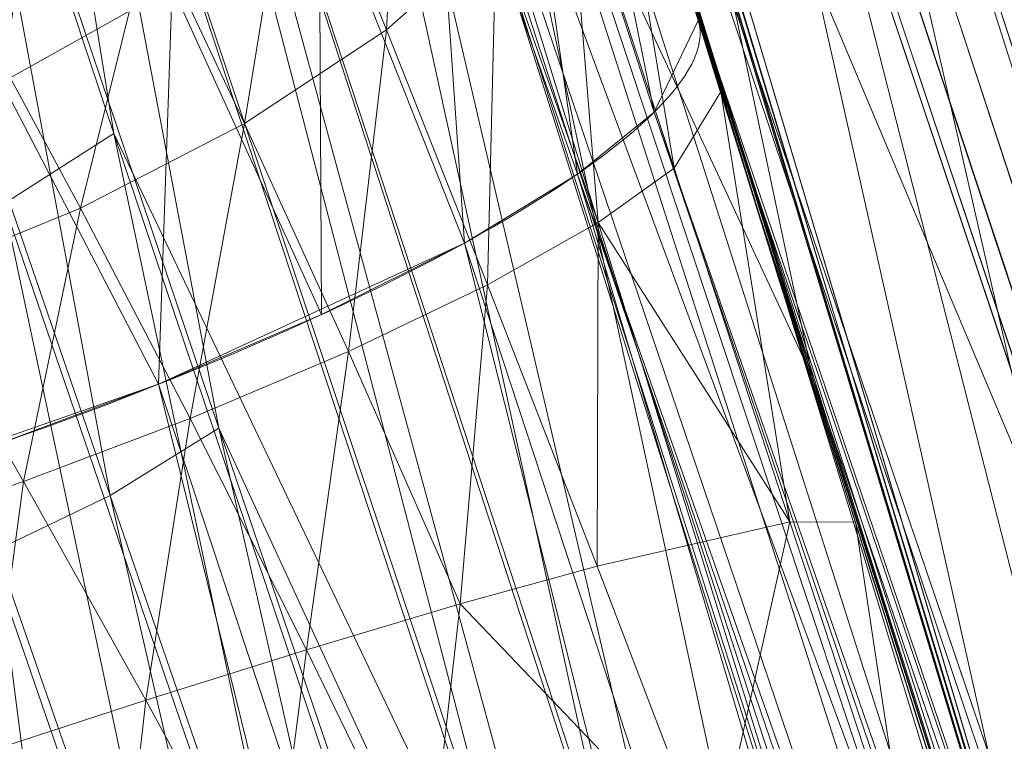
# Model space of a CAD drawing. Header units: millimetres. Extents: x -72 to 72, y -145 to 145.
# Tile 111 of 256: x -54.162 to -53.853, y -17.013 to -16.786. Entities that reach past the tile are written whole.
import ezdxf

# ---------------------------------------------------------------- set-up
doc = ezdxf.new("R2010")
doc.units = ezdxf.units.MM
doc.layers.add('1', color=7, linetype='CONTINUOUS')

msp = doc.modelspace()

# ---------------------------------------------------------------- linework, layer by layer
at = {"layer": '1', "color": 163, "linetype": 'Continuous', "lineweight": 13, "extrusion": (0, 0, -1)}
for centre, radius in [((0, 2.781752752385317e-14, 144.004626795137), 61.0180546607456), ((-5.6843418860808e-14, -1.73472347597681e-14, 147), 60.9142135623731), ((3.46944695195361e-15, 0, 145), 60), ((-5.6843418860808e-14, -1.73472347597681e-14, 146), 59.50000000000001), ((0, -8.448341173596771e-14, 124.369789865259), 56.3952855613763)]:
    msp.add_circle(centre, radius, dxfattribs=at)
at = {"layer": '1', "color": 163, "linetype": 'Continuous', "lineweight": 13}
for centre, radius in [((0, -2.03130073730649e-13, -145), 60.4433756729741), ((5.6843418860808e-14, -1.73472347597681e-14, -146.707106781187), 60.20710678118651), ((-3.46944695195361e-15, 0, -146), 60)]:
    msp.add_circle(centre, radius, dxfattribs=at)
msp.add_arc((0, 1.973953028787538e-14, -142.505083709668), 63.56377365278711, 189.6208549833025, 222.2786899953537, dxfattribs=at)
at = {"layer": '1', "color": 163, "linetype": 'Continuous', "lineweight": 13, "extrusion": (-0.2905388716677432, 0.9337429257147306, 0.2090725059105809)}
msp.add_arc((56.79999999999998, -31.64124660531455, -6.764816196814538), 0.3, 88.36814995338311, 180, dxfattribs=at)
at = {"layer": '1', "color": 163, "linetype": 'Continuous', "lineweight": 13}
for points, knots in [([(-56.0092195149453, 7.430836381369, -40.1881047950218), (-56.38767568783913, 4.578259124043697, -40.18600039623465), (-56.64075283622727, 0.1337488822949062, -40.18517426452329), (-56.24041456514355, -6.020940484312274, -40.18873368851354), (-55.54351012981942, -10.71621283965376, -40.19373372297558), (-54.41900416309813, -15.45484477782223, -40.20106422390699), (-52.84662861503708, -20.19210887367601, -40.21072519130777), (-50.80930273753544, -24.8840909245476, -40.2227166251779), (-48.29613211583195, -29.47758556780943, -40.23703852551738), (-45.29549098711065, -33.91822466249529, -40.25369089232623), (-41.8019172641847, -38.14185204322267, -40.27267372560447), (-37.82569878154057, -42.09225020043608, -40.29398702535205), (-33.38333123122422, -45.70420284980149, -40.31763079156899), (-28.49088723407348, -48.91009564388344, -40.34360502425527), (-21.41016006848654, -52.54962415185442, -40.38134462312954), (-15.5376816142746, -54.48108172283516, -40.41314502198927), (-11.445770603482, -55.3284003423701, -40.43589893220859)], [0, 0, 0, 0, 0.125, 0.1875, 0.25, 0.3125, 0.375, 0.4375, 0.5, 0.5625, 0.625, 0.6875, 0.75, 0.8125, 0.875, 1, 1, 1, 1]), ([(-55.79206164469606, 7.398561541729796, -43.18008904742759), (-56.02458079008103, 5.645469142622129, -43.17850631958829), (-56.32216527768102, 2.145282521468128, -43.17631762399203), (-56.2774919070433, -3.083071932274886, -43.17589833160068), (-55.74469622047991, -8.317168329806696, -43.17832533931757), (-54.72088675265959, -13.50770784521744, -43.18361554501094), (-53.47375240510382, -17.70598476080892, -43.19032117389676), (-52.24993602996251, -20.97159237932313, -43.1970039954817), (-51.21943771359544, -23.37545791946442, -43.20267281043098), (-50.07211843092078, -25.74001208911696, -43.20902270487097), (-48.38893654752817, -28.83185243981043, -43.21838366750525), (-46.01474015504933, -32.54916112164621, -43.23166013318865), (-42.79579392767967, -36.67874397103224, -43.24974804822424), (-39.80590965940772, -39.8550863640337, -43.26661311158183), (-37.22554922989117, -42.23774127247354, -43.28120343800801), (-35.20249638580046, -43.93723232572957, -43.29265772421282), (-33.10278230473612, -45.54055131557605, -43.30455868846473), (-30.93842460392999, -47.03880768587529, -43.31683624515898), (-28.72004833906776, -48.42495516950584, -43.32942842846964), (-25.67962645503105, -50.13475593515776, -43.34669906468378), (-22.51737436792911, -51.63244938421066, -43.36467929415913), (-19.23182754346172, -52.91446779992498, -43.3833775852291), (-15.89144214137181, -54.03891938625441, -43.40239509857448), (-13.34178061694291, -54.70350458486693, -43.41691632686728), (-11.6398303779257, -55.06359028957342, -43.42660953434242)], [0, 0, 0, 0, 0.0625, 0.125, 0.1875, 0.25, 0.3125, 0.34375, 0.375, 0.40625, 0.4375, 0.5, 0.5625, 0.625, 0.65625, 0.6875, 0.71875, 0.75, 0.78125, 0.8125, 0.875, 0.90625, 0.9375, 1, 1, 1, 1]), ([(-56.50000000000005, -4.895578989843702e-16, -15.81462433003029), (-56.49999999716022, -0.967056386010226, -15.8120534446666), (-56.45043392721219, -2.918040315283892, -15.80691167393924), (-56.14086936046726, -6.892608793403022, -15.79662813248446), (-55.33779639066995, -11.96000647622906, -15.78377370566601), (-53.65336816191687, -18.09517495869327, -15.76834839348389), (-51.21658996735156, -24.15893938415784, -15.75292308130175), (-48.02467232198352, -30.0154777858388, -15.73749776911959), (-44.10762326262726, -35.52636955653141, -15.72207245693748), (-39.52881410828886, -40.56063158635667, -15.70664714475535), (-36.0977595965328, -43.52332059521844, -15.69636360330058), (-34.30725113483, -44.89167162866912, -15.6912218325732)], [0, 0, 0, 0, 0.0625, 0.125, 0.25, 0.375, 0.5, 0.625, 0.75, 0.875, 1, 1, 1, 1]), ([(-56.00921274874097, -7.43088738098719, 18.81189514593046), (-55.84778768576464, -8.64761337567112, 18.27553385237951), (-55.57446086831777, -10.46857355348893, 17.47101728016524), (-55.14800137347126, -12.88831644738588, 16.40328050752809), (-54.79726728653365, -14.6992013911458, 15.60654748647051), (-54.41554179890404, -16.50502466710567, 14.8125598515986), (-53.86455365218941, -18.90435921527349, 13.75579519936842), (-53.09654226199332, -21.8880547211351, 12.44277299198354), (-52.04587146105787, -25.44201606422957, 10.88781178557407), (-50.86235861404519, -28.96561770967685, 9.35961010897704), (-49.54285790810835, -32.4561508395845, 7.86666250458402), (-48.56815383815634, -34.75713714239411, 6.899976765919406), (-48.05581082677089, -35.9000126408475, 6.425037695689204)], [0, 0, 0, 0, 0.125, 0.1875, 0.25, 0.3125, 0.375, 0.5, 0.625, 0.75, 0.875, 1, 1, 1, 1]), ([(-47.46844656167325, -30.64305029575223, -0.8061324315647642), (-48.05961782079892, -29.72727555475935, -0.05716055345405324), (-49.17838392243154, -27.87812518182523, 1.469014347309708), (-50.67197279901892, -25.05862759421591, 3.829412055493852), (-51.76788006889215, -22.67685427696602, 5.845017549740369), (-52.55819579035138, -20.75314257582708, 7.47955347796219), (-53.10827526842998, -19.30177147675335, 8.715144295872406), (-53.61576125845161, -17.84355812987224, 9.960823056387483), (-54.23731669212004, -15.88719951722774, 11.62907026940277), (-54.91085441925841, -13.42264493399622, 13.72871973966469), (-55.55516477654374, -10.43872688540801, 16.26421220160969), (-55.8760261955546, -8.43476743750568, 17.96132468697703), (-56.00921263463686, -7.430887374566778, 18.8118951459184)], [0, 0, 0, 0, 0.125, 0.25, 0.375, 0.4375, 0.5, 0.5625, 0.625, 0.75, 0.875, 1, 1, 1, 1]), ([(-52.66727259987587, -20.4485988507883, -29.59083258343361), (-52.66864694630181, -20.44506278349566, -29.58780772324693), (-52.67145816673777, -20.43782763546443, -29.58198410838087), (-52.67724528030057, -20.42292438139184, -29.57097503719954), (-52.68762535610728, -20.39616776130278, -29.55280971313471), (-52.70893281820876, -20.34113695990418, -29.51914539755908), (-52.75239567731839, -20.22843470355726, -29.45695067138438), (-52.84023795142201, -19.99877114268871, -29.34133787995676), (-52.96544122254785, -19.66585093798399, -29.18596306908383), (-53.11350738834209, -19.2628949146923, -29.00536405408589), (-53.25918091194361, -18.85694965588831, -28.82952260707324), (-53.40130860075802, -18.4511789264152, -28.650709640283), (-53.53877213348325, -18.04899141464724, -28.46038208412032), (-53.65759847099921, -17.69250899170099, -28.27802368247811), (-53.74181252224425, -17.43468419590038, -28.12700413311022), (-53.79506488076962, -17.26965984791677, -28.02000047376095), (-53.84656473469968, -17.10885382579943, -27.90574904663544), (-53.91996265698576, -16.87685106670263, -27.71129764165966), (-54.00467375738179, -16.60417121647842, -27.40534998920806), (-54.06412320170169, -16.40932922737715, -27.07303548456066), (-54.0998812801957, -16.29097785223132, -26.78754335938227), (-54.12066073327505, -16.2218409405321, -26.56583069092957), (-54.13609439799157, -16.1703272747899, -26.33902860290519), (-54.14997868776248, -16.12384966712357, -26.03190291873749), (-54.15404609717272, -16.11008004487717, -25.64290259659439), (-54.1360342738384, -16.17062819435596, -25.18015208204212), (-54.09744371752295, -16.29920958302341, -24.73242891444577), (-54.03905425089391, -16.49191569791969, -24.31036843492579), (-53.93256007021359, -16.83781860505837, -23.80314030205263), (-53.74693248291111, -17.42503963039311, -23.3116191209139), (-53.51822798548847, -18.11244305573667, -23.01853927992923), (-53.32083533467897, -18.68234397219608, -22.86956408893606), (-53.16681867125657, -19.11572745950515, -22.79414584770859), (-53.00808695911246, -19.55101745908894, -22.74576210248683), (-52.79082442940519, -20.13195398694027, -22.7122434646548), (-52.50970188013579, -20.85648476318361, -22.72741999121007), (-52.16032184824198, -21.71452820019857, -22.83052166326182), (-51.92114464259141, -22.27579791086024, -22.9494696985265), (-51.80041304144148, -22.55297910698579, -23.0199939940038)], [0, 0, 0, 0, 0.0009765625, 0.001953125, 0.00390625, 0.0078125, 0.015625, 0.03125, 0.0625, 0.09375, 0.125, 0.15625, 0.1875, 0.21875, 0.240234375, 0.25, 0.259765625, 0.28125, 0.3125, 0.34375, 0.359375, 0.375, 0.390625, 0.40625, 0.4375, 0.46875, 0.5, 0.53125, 0.5625, 0.625, 0.6875, 0.71875, 0.75, 0.78125, 0.8125, 0.875, 0.9375, 1, 1, 1, 1]), ([(-52.0676840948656, -22.59607041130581, -23.30953234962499), (-52.35024297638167, -21.96939765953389, -23.15128991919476), (-52.73982587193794, -21.06004920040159, -23.03690052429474), (-53.19638233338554, -19.91495101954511, -23.02311051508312), (-53.50369293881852, -19.10633048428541, -23.09982352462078), (-53.77630196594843, -18.35342307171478, -23.2843287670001), (-54.00669332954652, -17.68870218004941, -23.59517731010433), (-54.1592007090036, -17.23288347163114, -23.95984575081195), (-54.25228804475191, -16.95103808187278, -24.30333945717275), (-54.30729079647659, -16.78408275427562, -24.57792032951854), (-54.3475882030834, -16.66295829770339, -24.86061002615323), (-54.38481843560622, -16.55348689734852, -25.24515766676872), (-54.40385050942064, -16.50418579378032, -25.69994780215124), (-54.40018744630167, -16.5274492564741, -26.20648435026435), (-54.36996214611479, -16.63315374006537, -26.64157036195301), (-54.3194330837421, -16.79896336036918, -27.00176277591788), (-54.25914414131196, -16.98833424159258, -27.27754975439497), (-54.19486971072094, -17.18191533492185, -27.49015207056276), (-54.15483044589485, -17.29557478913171, -27.59193678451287), (-54.13595130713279, -17.34801585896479, -27.6356659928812)], [0, 0, 0, 0, 0.125, 0.1875, 0.25, 0.3125, 0.375, 0.4375, 0.46875, 0.5, 0.53125, 0.5625, 0.625, 0.6875, 0.75, 0.8125, 0.875, 0.9375, 1, 1, 1, 1]), ([(-54.45328070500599, -17.35503019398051, -27.6270871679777), (-54.47871158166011, -17.27670973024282, -27.56190254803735), (-54.52719066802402, -17.12732842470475, -27.42155909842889), (-54.59060330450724, -16.92952184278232, -27.18130368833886), (-54.64186947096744, -16.76940097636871, -26.91857859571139), (-54.69480333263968, -16.60498270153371, -26.53031723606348), (-54.72100627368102, -16.52830984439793, -26.11613254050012), (-54.72546884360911, -16.52448557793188, -25.6938238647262), (-54.72029898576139, -16.55007728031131, -25.38236452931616), (-54.70483327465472, -16.60995849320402, -25.07354657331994), (-54.67760457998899, -16.70861062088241, -24.77212924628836), (-54.6388899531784, -16.84442509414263, -24.49257564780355), (-54.57059722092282, -17.07808491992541, -24.14530909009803), (-54.45908194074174, -17.44875053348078, -23.78506400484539), (-54.2971278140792, -17.96681851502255, -23.46686842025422), (-54.11379000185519, -18.5313902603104, -23.25191837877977), (-53.91901417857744, -19.10931974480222, -23.12272620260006), (-53.71449151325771, -19.69466233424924, -23.05748478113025), (-53.50185726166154, -20.28232907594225, -23.04233590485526), (-53.2835277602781, -20.86549293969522, -23.06018567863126), (-52.98601006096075, -21.63482092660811, -23.12703341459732), (-52.75581672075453, -22.20267472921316, -23.22938285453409), (-52.5994896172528, -22.5769884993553, -23.3236466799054)], [0, 0, 0, 0, 0.03125, 0.0625, 0.09375, 0.125, 0.1875, 0.21875, 0.25, 0.28125, 0.3125, 0.34375, 0.375, 0.4375, 0.5, 0.5625, 0.625, 0.6875, 0.75, 0.8125, 0.875, 1, 1, 1, 1]), ([(-52.86483532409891, -22.61767152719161, -23.6133218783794), (-52.97107055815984, -22.36936410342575, -23.55120775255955), (-53.18182184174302, -21.86704030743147, -23.44616556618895), (-53.49077209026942, -21.10022773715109, -23.35210466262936), (-53.74049203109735, -20.4534269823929, -23.33179197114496), (-53.93445932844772, -19.93442785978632, -23.35210872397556), (-54.07674419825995, -19.54515847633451, -23.38568951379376), (-54.21547849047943, -19.15692978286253, -23.44089964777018), (-54.39443776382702, -18.64470100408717, -23.5547726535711), (-54.60445880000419, -18.02206486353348, -23.78722971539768), (-54.77891496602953, -17.48070604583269, -24.20476038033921), (-54.86829905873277, -17.19684984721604, -24.62313739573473), (-54.9041341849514, -17.0818041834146, -24.87380253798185), (-54.92250202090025, -17.02260697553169, -25.04489551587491), (-54.93828940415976, -16.97160330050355, -25.21884988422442), (-54.95635876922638, -16.91301284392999, -25.49010457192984), (-54.96471189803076, -16.88571978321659, -25.86249921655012), (-54.94980034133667, -16.93438039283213, -26.25085495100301), (-54.92474016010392, -17.01543477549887, -26.51593896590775), (-54.90536003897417, -17.07781477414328, -26.66704852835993), (-54.88398953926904, -17.14646349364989, -26.81530298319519), (-54.8380264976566, -17.29329399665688, -27.04623955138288), (-54.75400125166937, -17.55808577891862, -27.32444401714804), (-54.66743257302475, -17.82542543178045, -27.5272730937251), (-54.59294365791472, -18.05190776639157, -27.66862710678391), (-54.53488799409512, -18.22656542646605, -27.7653023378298), (-54.47531100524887, -18.40387243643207, -27.85597287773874), (-54.3945046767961, -18.64176044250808, -27.97292370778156), (-54.27023071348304, -19.00178657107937, -28.13954357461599), (-54.14136631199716, -19.36536008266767, -28.2949848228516), (-54.00940291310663, -19.72977022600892, -28.4452972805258), (-53.89805448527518, -20.03244768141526, -28.57187472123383), (-53.76346415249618, -20.39089359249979, -28.73386969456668), (-53.65108424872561, -20.68423488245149, -28.88040629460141), (-53.57396666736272, -20.88267875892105, -28.99663186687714), (-53.5310446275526, -20.99236826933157, -29.06986087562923), (-53.51046320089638, -21.0447358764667, -29.11032160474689), (-53.50055769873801, -21.0698877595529, -29.132013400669)], [0, 0, 0, 0, 0.0625, 0.125, 0.1875, 0.21875, 0.25, 0.28125, 0.3125, 0.375, 0.4375, 0.46875, 0.490234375, 0.5, 0.509765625, 0.53125, 0.5625, 0.59375, 0.619140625, 0.625, 0.630859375, 0.65625, 0.6875, 0.71875, 0.734375, 0.75, 0.765625, 0.78125, 0.8125, 0.859375, 0.875, 0.90625, 0.9375, 0.96875, 0.984375, 0.9921875, 1, 1, 1, 1])]:
    msp.add_open_spline(points, degree=3, knots=knots, dxfattribs=at)
for points in [[(-53.85616340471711, -17.0810908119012, -29.9803138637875), (-53.9713241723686, -16.7179923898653, -29.8733868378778), (-54.0919293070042, -16.3191048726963, -30.1564531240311), (-54.0919293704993, -16.3191046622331, -30.5651109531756)], [(-54.0919293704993, -16.3191046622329, -31.7657437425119), (-54.0919293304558, -16.3191047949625, -32.0522694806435), (-54.0304608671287, -16.523769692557, -32.2971938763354), (-53.9487346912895, -16.7864238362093, -32.3563166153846)], [(-54.3686733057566, -16.7055720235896, -30.5651109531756), (-54.359086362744, -16.7052372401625, -30.36041078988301), (-54.2383359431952, -16.9036999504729, -30.2159831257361), (-54.1316551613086, -17.0844496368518, -30.267128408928)], [(-53.03149327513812, -19.48568632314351, -32.6399434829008), (-53.38430459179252, -18.5266972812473, -32.6397700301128), (-53.686577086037, -17.62534880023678, -32.54522774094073), (-53.94804405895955, -16.78620864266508, -32.3563166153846)], [(-54.22471819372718, -16.93795876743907, -32.06306555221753), (-53.94337102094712, -17.81462484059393, -32.25966400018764), (-53.63422928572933, -18.70608944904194, -32.33976582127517), (-53.30443303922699, -19.58602903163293, -32.34015022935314)], [(-53.75415613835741, -19.58583034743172, -32.32444680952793), (-54.06607403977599, -18.71063377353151, -32.32462676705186), (-54.35751263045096, -17.82409631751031, -32.24585663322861), (-54.62142553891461, -16.95214291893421, -32.05191359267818)]]:
    msp.add_open_spline(points, degree=3, dxfattribs=at)
for points in [[(-56.89024180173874, 41.52245447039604, -163.0000025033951), (-52.44118720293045, 40.07687047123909, -163.0000025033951), (-55.84102869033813, -40.98785668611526, -163.0000025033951), (-62.30000033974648, 2.306488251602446e-14, -163.0000025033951)], [(-51.26524344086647, -40.01524299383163, -163.0000025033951), (-55.84102869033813, -40.98785668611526, -163.0000025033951), (-52.44118720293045, 40.07687047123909, -163.0000025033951)], [(-51.48215219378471, -16.72756485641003, -123.8834485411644), (-54.13153767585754, -7.864786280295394e-14, -123.8834485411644), (-56.3952848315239, -7.767609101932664e-14, -124.3697926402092), (-53.63510549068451, -17.42710173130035, -124.3697926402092)], [(-47.95431718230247, -21.74369990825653, 47.46758565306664), (-50.9643666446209, -6.004575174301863, 46.05389758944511), (-54.17877063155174, -12.60278839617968, 38.59021887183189)], [(-55.90719729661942, -8.199820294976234, 23.02965894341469), (-56.00921437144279, -7.430861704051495, 18.81189458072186), (-52.23216861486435, -35.90000048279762, 18.77893321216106)], [(-53.6927618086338, -17.58798211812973, 10.17858553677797), (-56.00921437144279, -7.430861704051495, 18.81189458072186), (-54.55920472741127, -14.68137931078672, 10.76085958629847)], [(-56.00921437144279, -7.430887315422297, 18.81189458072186), (-52.85102128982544, -20.62619663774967, 10.56393515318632), (-52.89638042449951, -21.29850536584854, 11.49737183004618)], [(-52.85102128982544, -20.62619663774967, 10.56393515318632), (-56.00921437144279, -7.430887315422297, 18.81189458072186), (-53.6927618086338, -17.58798211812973, 10.17858553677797)], [(-52.89638042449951, -21.29850536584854, 11.49737183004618), (-52.88083851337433, -21.9598226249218, 12.41813320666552), (-56.00921437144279, -7.430887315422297, 18.81189458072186)], [(-52.23216861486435, -35.90000048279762, 18.77893321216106), (-56.00921437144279, -7.430887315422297, 18.81189458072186), (-52.81071737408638, -22.28547632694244, 12.27482222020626)], [(-55.57294189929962, -10.71924343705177, 27.05173939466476), (-55.90719729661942, -8.199820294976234, 23.02965894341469), (-52.23216861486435, -35.90000048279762, 18.77893321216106)], [(-63.58210742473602, -22.15305902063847, -124.5606690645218), (-48.8397516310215, -28.19764241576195, -124.3697926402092), (-55.53851276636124, -9.792938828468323, -124.3697926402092)], [(-52.23216861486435, -35.90000048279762, 18.77893321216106), (-54.17489632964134, -21.25688455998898, 31.50000050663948), (-54.9570769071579, -15.36125689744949, 30.29151447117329), (-55.57294189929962, -10.71924343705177, 27.05173939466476)], [(-53.69294062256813, -16.87162183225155, -43.1891530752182), (-54.47616055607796, -12.90471851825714, -43.18511113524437), (-51.38519778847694, -12.16170284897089, -59.45028364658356)], [(-58.89143794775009, -12.51776143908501, -146.7071026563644), (-48.70857298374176, -35.38884967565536, -146.7071026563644), (-48.13650995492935, -34.97322276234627, -145.9999978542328), (-58.19978192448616, -12.37074565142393, -145.9999978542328)], [(-55.11743575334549, -12.42248341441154, -15.78262820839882), (-51.09073221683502, -24.12440255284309, -15.75292274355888), (-54.90593239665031, -13.32624070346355, -0.5968617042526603)], [(-58.68885666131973, -12.47470173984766, -144.9999958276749), (-58.68885666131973, -12.47470173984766, -145.9999978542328), (-48.54102060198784, -35.26711463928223, -145.9999978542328), (-48.54102060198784, -35.26711463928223, -144.9999958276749)], [(-54.17489632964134, -21.25688455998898, 31.50000050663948), (-52.08047106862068, -24.99097585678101, 39.95027393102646), (-54.17877063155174, -12.60278839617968, 38.59021887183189)], [(-54.17877063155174, -12.60278839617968, 38.59021887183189), (-52.08047106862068, -24.99097585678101, 39.95027393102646), (-47.95431718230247, -21.74369990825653, 47.46758565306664)], [(-54.6598918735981, -14.3019575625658, 0.0528909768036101), (-54.90593239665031, -13.32624070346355, -0.5968617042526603), (-51.09073221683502, -24.12440255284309, -15.75292274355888)], [(-54.33730408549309, -13.60801607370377, -43.18582639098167), (-53.69294062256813, -16.87162183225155, -43.1891530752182), (-54.06234413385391, -16.41486957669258, -40.20322114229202)], [(-51.09073221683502, -24.12440255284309, -15.75292274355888), (-54.69197779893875, -13.65889981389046, -15.77948965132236), (-53.0979111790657, -19.30419728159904, -22.77449704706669)], [(-54.69197779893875, -13.65889981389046, -15.77948965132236), (-53.68521064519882, -17.60755479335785, -23.25828559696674), (-53.0979111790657, -19.30419728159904, -22.77449704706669)], [(-53.68521064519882, -17.60755479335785, -23.25828559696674), (-54.69197779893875, -13.65889981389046, -15.77948965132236), (-54.44025620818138, -15.116305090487, -23.0235680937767)], [(-54.59772050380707, -13.65883089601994, -40.19961878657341), (-53.91287803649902, -16.89865440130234, -27.71926298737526), (-54.07369881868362, -16.37747511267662, -26.98902040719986)], [(-54.08657342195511, -16.33678935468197, -30.41893057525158), (-53.91287803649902, -16.89865440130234, -27.71926298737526), (-54.59772050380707, -13.65883089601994, -40.19961878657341)], [(-54.56176400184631, -14.67187609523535, 9.235122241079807), (-54.66064810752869, -14.29907139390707, 5.529172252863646), (-52.63074487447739, -20.54883725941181, 7.653624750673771)], [(-54.66064810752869, -14.29907139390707, 5.529172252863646), (-54.48251590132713, -14.96346481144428, 4.540527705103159), (-52.63074487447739, -20.54883725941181, 7.653624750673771)], [(-51.09073221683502, -24.12440255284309, -15.75292274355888), (-50.05823448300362, -25.79180151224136, -15.74839279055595), (-54.6598918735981, -14.3019575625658, 0.0528909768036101)], [(-50.05823448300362, -25.79180151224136, -15.74839279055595), (-54.48071658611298, -14.97002318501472, 1.056008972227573), (-54.6598918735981, -14.3019575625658, 0.0528909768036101)], [(-52.63074487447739, -20.54883725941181, 7.653624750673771), (-54.48184907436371, -14.96589835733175, 9.439317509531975), (-54.56176400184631, -14.67187609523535, 9.235122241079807)], [(-54.55920472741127, -14.68137931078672, 10.76085958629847), (-54.48577553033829, -14.95159696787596, 10.57539042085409), (-53.6927618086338, -17.58798211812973, 10.17858553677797)], [(-54.48577553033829, -14.95159696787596, 10.57539042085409), (-54.43663150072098, -15.12954290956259, 10.31629275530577), (-53.6927618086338, -17.58798211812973, 10.17858553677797)], [(-52.63074487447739, -20.54883725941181, 7.653624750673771), (-54.48251590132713, -14.96346481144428, 4.540527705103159), (-54.41756546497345, -15.19797742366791, 3.368421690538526)], [(-52.63074487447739, -20.54883725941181, 7.653624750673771), (-54.43213880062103, -15.14570321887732, 9.722338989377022), (-54.48184907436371, -14.96589835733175, 9.439317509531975)], [(-49.9577485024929, -25.77553503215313, 3.273239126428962), (-54.41756546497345, -15.19797742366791, 2.210525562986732), (-54.48071658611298, -14.97002318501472, 1.056008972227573)], [(-54.48071658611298, -14.97002318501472, 1.056008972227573), (-50.05823448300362, -25.79180151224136, -15.74839279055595), (-49.9577485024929, -25.77553503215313, 3.273239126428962)], [(-54.44025620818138, -15.116305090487, -23.0235680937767), (-53.95910143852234, -16.75067842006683, -23.95320497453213), (-53.68521064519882, -17.60755479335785, -23.25828559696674)], [(-54.43663150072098, -15.12954290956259, 10.31629275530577), (-54.41763997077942, -15.19770547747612, 10.01387182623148), (-53.6927618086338, -17.58798211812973, 10.17858553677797)], [(-54.43213880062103, -15.14570321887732, 9.722338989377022), (-52.63074487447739, -20.54883725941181, 7.653624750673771), (-53.6927618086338, -17.58798211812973, 10.17858553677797)], [(-53.6927618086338, -17.58798211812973, 10.17858553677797), (-54.41763997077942, -15.19770547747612, 10.01387182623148), (-54.43213880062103, -15.14570321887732, 9.722338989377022)], [(-54.41756546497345, -15.19797742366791, 3.368421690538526), (-49.9577485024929, -25.77553503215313, 3.273239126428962), (-52.63074487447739, -20.54883725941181, 7.653624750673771)], [(-54.41756546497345, -15.19797742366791, 3.368421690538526), (-54.41756546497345, -15.19797742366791, 2.210525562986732), (-49.9577485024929, -25.77553503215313, 3.273239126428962)], [(-54.08657342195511, -16.33678935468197, -30.41893057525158), (-54.05762046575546, -16.43195003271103, -30.21362982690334), (-53.91287803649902, -16.89865440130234, -27.71926298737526)], [(-54.06849458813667, -16.56409911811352, -26.86944976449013), (-54.07369881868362, -16.37747511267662, -26.98902040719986), (-53.91287803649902, -16.89865440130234, -27.71926298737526)], [(-53.63641306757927, -17.80587248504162, -23.27683940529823), (-54.08655479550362, -16.3955669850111, -24.79550987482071), (-54.09187451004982, -16.43410138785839, -24.80866760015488)], [(-54.08655479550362, -16.3955669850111, -24.79550987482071), (-53.63641306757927, -17.80587248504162, -23.27683940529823), (-53.95910143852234, -16.75067842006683, -23.95320497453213)], [(-51.03472247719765, -23.61484244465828, -40.22110626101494), (-54.06234413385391, -16.41486957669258, -40.20322114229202), (-53.69294062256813, -16.87162183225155, -43.1891530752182)], [(-54.06234413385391, -16.41486957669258, -40.20322114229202), (-52.86640673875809, -19.9286974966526, -32.62945264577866), (-53.03149297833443, -19.48568597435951, -32.63994306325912)], [(-53.03149297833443, -19.48568597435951, -32.63994306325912), (-53.9480447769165, -16.78620837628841, -32.35631808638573), (-54.06234413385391, -16.41486957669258, -40.20322114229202)], [(-52.86640673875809, -19.9286974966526, -32.62945264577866), (-54.06234413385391, -16.41486957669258, -40.20322114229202), (-49.55365508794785, -27.13697031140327, -40.22985324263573)], [(-53.64504456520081, -17.8243350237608, -23.30883033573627), (-54.09187451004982, -16.43410138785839, -24.80866760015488), (-54.10309880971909, -16.47291518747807, -24.82129074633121)], [(-54.09187451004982, -16.43410138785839, -24.80866760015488), (-53.64504456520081, -17.8243350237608, -23.30883033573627), (-53.63641306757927, -17.80587248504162, -23.27683940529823)], [(-53.91287803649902, -16.89865440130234, -27.71926298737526), (-54.05762046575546, -16.43195003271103, -30.21362982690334), (-53.99994552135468, -16.62017591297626, -30.04189021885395)], [(-54.10309880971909, -16.47291518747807, -24.82129074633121), (-54.14331704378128, -16.54649339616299, -24.84318800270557), (-53.97173762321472, -17.07427017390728, -23.9874217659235)], [(-54.10309880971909, -16.47291518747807, -24.82129074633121), (-53.65844815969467, -17.84383319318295, -23.33970926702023), (-53.64504456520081, -17.8243350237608, -23.30883033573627)], [(-54.10309880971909, -16.47291518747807, -24.82129074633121), (-53.93124744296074, -17.01591908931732, -23.94390478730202), (-53.65844815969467, -17.84383319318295, -23.33970926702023)], [(-53.97173762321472, -17.07427017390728, -23.9874217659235), (-53.93124744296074, -17.01591908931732, -23.94390478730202), (-54.10309880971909, -16.47291518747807, -24.82129074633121)], [(-53.92775312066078, -17.20293425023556, -27.6605486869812), (-54.12399768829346, -16.60532131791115, -26.86326391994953), (-54.08372357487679, -16.53443090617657, -26.89032256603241)], [(-54.08372357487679, -16.53443090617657, -26.89032256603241), (-53.88714373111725, -17.15055480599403, -27.70870737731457), (-53.92775312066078, -17.20293425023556, -27.6605486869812)], [(-53.88714373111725, -17.15055480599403, -27.70870737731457), (-54.08372357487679, -16.53443090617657, -26.89032256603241), (-54.06849458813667, -16.56409911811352, -26.86944976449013)], [(-54.14331704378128, -16.54649339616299, -24.84318800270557), (-54.17141690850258, -16.57883264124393, -24.85169284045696), (-53.99912223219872, -17.10095256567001, -24.00479651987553)], [(-53.99912223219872, -17.10095256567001, -24.00479651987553), (-53.97173762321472, -17.07427017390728, -23.9874217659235), (-54.14331704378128, -16.54649339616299, -24.84318800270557)], [(-53.88714373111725, -17.15055480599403, -27.70870737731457), (-54.06849458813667, -16.56409911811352, -26.86944976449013), (-53.53712290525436, -17.99851655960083, -28.30548398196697)], [(-53.91287803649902, -16.89865440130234, -27.71926298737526), (-53.53712290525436, -17.99851655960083, -28.30548398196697), (-54.06849458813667, -16.56409911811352, -26.86944976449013)], [(-54.17141690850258, -16.57883264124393, -24.85169284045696), (-54.20366302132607, -16.60685613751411, -24.85821396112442), (-54.13225293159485, -16.82200655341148, -24.41062405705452)], [(-53.99912223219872, -17.10095256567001, -24.00479651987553), (-54.17141690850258, -16.57883264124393, -24.85169284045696), (-54.13225293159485, -16.82200655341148, -24.41062405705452)], [(-53.96253988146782, -16.81527867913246, -32.24663436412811), (-54.01087179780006, -16.66658744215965, -32.17934817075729), (-54.00558561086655, -16.60259813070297, -32.27939084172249)], [(-54.00558561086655, -16.60259813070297, -32.27939084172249), (-53.94873395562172, -16.78642444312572, -32.35631808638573), (-53.96253988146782, -16.81527867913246, -32.24663436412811)], [(-54.16685342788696, -16.84411428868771, -24.41789209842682), (-54.13225293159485, -16.82200655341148, -24.41062405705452), (-54.20366302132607, -16.60685613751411, -24.85821396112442)], [(-53.95486205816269, -17.22732558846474, -27.6411660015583), (-54.15197089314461, -16.63664914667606, -26.85264311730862), (-54.12399768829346, -16.60532131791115, -26.86326391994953)], [(-54.12399768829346, -16.60532131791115, -26.86326391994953), (-53.92775312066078, -17.20293425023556, -27.6605486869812), (-53.95486205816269, -17.22732558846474, -27.6411660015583)], [(-53.99994552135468, -16.62017591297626, -30.04189021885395), (-53.93062904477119, -16.84404909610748, -29.96310219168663), (-53.91287803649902, -16.89865440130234, -27.71926298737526)], [(-54.09933999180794, -16.91453158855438, -27.26591937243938), (-54.18402329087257, -16.6639406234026, -26.84440091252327), (-54.15197089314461, -16.63664914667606, -26.85264311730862)], [(-54.09933999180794, -16.91453158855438, -27.26591937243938), (-54.15197089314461, -16.63664914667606, -26.85264311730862), (-53.95486205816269, -17.22732558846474, -27.6411660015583)], [(-54.13348227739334, -16.93572290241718, -27.25703828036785), (-54.21899631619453, -16.68655872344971, -26.83867700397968), (-54.18402329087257, -16.6639406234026, -26.84440091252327)], [(-54.18402329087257, -16.6639406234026, -26.84440091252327), (-54.09933999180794, -16.91453158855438, -27.26591937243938), (-54.13348227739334, -16.93572290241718, -27.25703828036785)], [(-53.98666858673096, -16.83472655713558, -32.19331055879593), (-54.03274670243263, -16.70361869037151, -32.13077038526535), (-54.01087179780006, -16.66658744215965, -32.17934817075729)], [(-54.01087179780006, -16.66658744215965, -32.17934817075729), (-53.96253988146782, -16.81527867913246, -32.24663436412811), (-53.98666858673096, -16.83472655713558, -32.19331055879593)], [(-54.04076725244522, -16.6783407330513, -30.21596930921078), (-54.07500639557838, -16.71911776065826, -30.25583922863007), (-54.04666438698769, -16.78935065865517, -30.20653501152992)], [(-54.04666438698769, -16.78935065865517, -30.20653501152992), (-54.012231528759, -16.75887033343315, -30.16201034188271), (-54.04076725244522, -16.6783407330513, -30.21596930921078)], [(-53.98136749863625, -16.68042875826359, -30.01060709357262), (-53.9899542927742, -16.72948896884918, -30.11213429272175), (-53.9563000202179, -16.83281734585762, -30.07551096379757)], [(-53.9563000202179, -16.83281734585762, -30.07551096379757), (-53.94158512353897, -16.80884882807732, -29.96911108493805), (-53.98136749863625, -16.68042875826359, -30.01060709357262)], [(-54.21899631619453, -16.68655872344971, -26.83867700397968), (-54.13348227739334, -16.93572290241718, -27.25703828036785), (-54.16922271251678, -16.952870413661, -27.25161425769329)], [(-54.16751652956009, -16.80596172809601, -32.03330934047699), (-54.20678853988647, -16.73411019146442, -31.95960074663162), (-54.15078997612, -16.6985597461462, -31.97473660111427)], [(-54.15078997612, -16.6985597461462, -31.97473660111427), (-54.1139729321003, -16.77588932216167, -32.05504268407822), (-54.16751652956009, -16.80596172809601, -32.03330934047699)], [(-54.0221780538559, -16.85638166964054, -32.14593976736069), (-54.06781658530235, -16.74097031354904, -32.08820894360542), (-54.03274670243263, -16.70361869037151, -32.13077038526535)], [(-54.03274670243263, -16.70361869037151, -32.13077038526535), (-53.98666858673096, -16.83472655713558, -32.19331055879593), (-54.0221780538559, -16.85638166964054, -32.14593976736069)], [(-54.14575338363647, -16.70482195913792, -30.34517914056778), (-54.20094728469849, -16.73967577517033, -30.36154992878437), (-54.17400971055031, -16.78762026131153, -30.30866384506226)], [(-54.17400971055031, -16.78762026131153, -30.30866384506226), (-54.12065237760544, -16.75639487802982, -30.28739243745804), (-54.14575338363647, -16.70482195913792, -30.34517914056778)], [(-54.07500639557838, -16.71911776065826, -30.25583922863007), (-54.12065237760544, -16.75639487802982, -30.28739243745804), (-54.09128591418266, -16.81886240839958, -30.2424468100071)], [(-54.09128591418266, -16.81886240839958, -30.2424468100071), (-54.04666438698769, -16.78935065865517, -30.20653501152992), (-54.07500639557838, -16.71911776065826, -30.25583922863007)], [(-53.9899542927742, -16.72948896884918, -30.11213429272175), (-54.012231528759, -16.75887033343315, -30.16201034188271), (-53.98017168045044, -16.84991084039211, -30.12765012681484)], [(-53.98017168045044, -16.84991084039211, -30.12765012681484), (-53.9563000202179, -16.83281734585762, -30.07551096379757), (-53.9899542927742, -16.72948896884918, -30.11213429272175)], [(-54.06709015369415, -16.87888242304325, -32.10785984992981), (-54.1139729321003, -16.77588932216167, -32.05504268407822), (-54.06781658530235, -16.74097031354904, -32.08820894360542)], [(-54.06781658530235, -16.74097031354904, -32.08820894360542), (-54.0221780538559, -16.85638166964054, -32.14593976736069), (-54.06709015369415, -16.87888242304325, -32.10785984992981)], [(-53.63641306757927, -17.80587248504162, -23.27683940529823), (-53.68521064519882, -17.60755479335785, -23.25828559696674), (-53.95910143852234, -16.75067842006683, -23.95320497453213)], [(-54.12065237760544, -16.75639487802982, -30.28739243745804), (-54.17400971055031, -16.78762026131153, -30.30866384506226), (-54.142776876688, -16.84546656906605, -30.26763722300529)], [(-54.142776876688, -16.84546656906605, -30.26763722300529), (-54.09128591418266, -16.81886240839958, -30.2424468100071), (-54.12065237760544, -16.75639487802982, -30.28739243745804)], [(-54.012231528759, -16.75887033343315, -30.16201034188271), (-54.04666438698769, -16.78935065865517, -30.20653501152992), (-54.014902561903, -16.86952821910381, -30.1744919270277)], [(-54.014902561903, -16.86952821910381, -30.1744919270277), (-53.98017168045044, -16.84991084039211, -30.12765012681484), (-54.012231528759, -16.75887033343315, -30.16201034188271)], [(-54.11822348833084, -16.90076105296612, -32.08120912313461), (-54.16751652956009, -16.80596172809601, -32.03330934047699), (-54.1139729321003, -16.77588932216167, -32.05504268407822)], [(-54.1139729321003, -16.77588932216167, -32.05504268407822), (-54.06709015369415, -16.87888242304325, -32.10785984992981), (-54.11822348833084, -16.90076105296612, -32.08120912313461)], [(-53.96253988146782, -16.81527867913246, -32.24663436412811), (-53.94873395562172, -16.78642444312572, -32.35631808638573), (-53.03331092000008, -19.48635466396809, -32.63994306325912)], [(-54.19723317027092, -16.86775498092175, -30.28152696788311), (-54.142776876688, -16.84546656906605, -30.26763722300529), (-54.17400971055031, -16.78762026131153, -30.30866384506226)], [(-54.04666438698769, -16.78935065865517, -30.20653501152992), (-54.09128591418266, -16.81886240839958, -30.2424468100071), (-54.05862256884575, -16.89050160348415, -30.21289221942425)], [(-54.05862256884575, -16.89050160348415, -30.21289221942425), (-54.014902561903, -16.86952821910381, -30.1744919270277), (-54.04666438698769, -16.78935065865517, -30.20653501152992)], [(-54.16751652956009, -16.80596172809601, -32.03330934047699), (-54.11822348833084, -16.90076105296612, -32.08120912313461), (-54.17190492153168, -16.92074164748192, -32.06656873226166)], [(-53.94158512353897, -16.80884882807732, -29.96911108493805), (-53.9563000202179, -16.83281734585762, -30.07551096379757), (-53.91998216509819, -16.94399677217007, -30.06374835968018)], [(-53.91998216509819, -16.94399677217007, -30.06374835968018), (-53.89935895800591, -16.94410108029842, -29.95797991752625), (-53.94158512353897, -16.80884882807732, -29.96911108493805)], [(-53.98666858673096, -16.83472655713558, -32.19331055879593), (-53.96253988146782, -16.81527867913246, -32.24663436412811), (-53.05223912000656, -19.49332840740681, -32.53179788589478)], [(-53.03331092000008, -19.48635466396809, -32.63994306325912), (-53.05223912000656, -19.49332840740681, -32.53179788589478), (-53.96253988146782, -16.81527867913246, -32.24663436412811)], [(-54.09128591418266, -16.81886240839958, -30.2424468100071), (-54.142776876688, -16.84546656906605, -30.26763722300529), (-54.10836264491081, -16.91150106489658, -30.24074621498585)], [(-54.10836264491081, -16.91150106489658, -30.24074621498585), (-54.05862256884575, -16.89050160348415, -30.21289221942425), (-54.09128591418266, -16.81886240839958, -30.2424468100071)], [(-54.13225293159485, -16.82200655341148, -24.41062405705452), (-54.16685342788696, -16.84411428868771, -24.41789209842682), (-54.06396090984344, -17.14566349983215, -24.02852289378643)], [(-54.13225293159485, -16.82200655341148, -24.41062405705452), (-54.03020977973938, -17.12493970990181, -24.01857636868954), (-53.99912223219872, -17.10095256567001, -24.00479651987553)], [(-54.06396090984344, -17.14566349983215, -24.02852289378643), (-54.03020977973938, -17.12493970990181, -24.01857636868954), (-54.13225293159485, -16.82200655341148, -24.41062405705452)], [(-53.91998216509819, -16.94399677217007, -30.06374835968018), (-53.9563000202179, -16.83281734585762, -30.07551096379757), (-53.98017168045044, -16.84991084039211, -30.12765012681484)], [(-53.5866990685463, -18.18210445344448, -32.36278146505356), (-54.0221780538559, -16.85638166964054, -32.14593976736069), (-53.98666858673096, -16.83472655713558, -32.19331055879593)], [(-53.5866990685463, -18.18210445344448, -32.36278146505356), (-53.98666858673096, -16.83472655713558, -32.19331055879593), (-53.07718738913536, -19.50250566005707, -32.47911110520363)], [(-53.05223912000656, -19.49332840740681, -32.53179788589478), (-53.07718738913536, -19.50250566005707, -32.47911110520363), (-53.98666858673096, -16.83472655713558, -32.19331055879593)], [(-54.16685342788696, -16.84411428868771, -24.41789209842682), (-54.2031042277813, -16.86166971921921, -24.42208118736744), (-54.09926548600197, -17.16278307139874, -24.03462491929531)], [(-54.142776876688, -16.84546656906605, -30.26763722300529), (-54.19723317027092, -16.86775498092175, -30.28152696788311), (-54.16067689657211, -16.93128980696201, -30.25734610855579)], [(-54.09926548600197, -17.16278307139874, -24.03462491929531), (-54.06396090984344, -17.14566349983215, -24.02852289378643), (-54.16685342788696, -16.84411428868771, -24.41789209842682)], [(-54.16067689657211, -16.93128980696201, -30.25734610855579), (-54.10836264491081, -16.91150106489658, -30.24074621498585), (-54.142776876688, -16.84546656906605, -30.26763722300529)], [(-53.91287803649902, -16.89865440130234, -27.71926298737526), (-53.93062904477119, -16.84404909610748, -29.96310219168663), (-53.85535582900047, -17.08083413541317, -29.98031303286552)], [(-53.98017168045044, -16.84991084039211, -30.12765012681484), (-54.014902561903, -16.86952821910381, -30.1744919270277), (-53.9805181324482, -16.95786975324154, -30.16216121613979)], [(-53.9805181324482, -16.95786975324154, -30.16216121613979), (-53.91998216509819, -16.94399677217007, -30.06374835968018), (-53.98017168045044, -16.84991084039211, -30.12765012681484)], [(-53.68050560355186, -18.22058297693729, -32.29619562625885), (-54.11822348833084, -16.90076105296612, -32.08120912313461), (-54.0221780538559, -16.85638166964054, -32.14593976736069)], [(-54.0221780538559, -16.85638166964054, -32.14593976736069), (-53.5866990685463, -18.18210445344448, -32.36278146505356), (-53.68050560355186, -18.22058297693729, -32.29619562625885)], [(-54.16303873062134, -17.2172337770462, -24.07494373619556), (-54.09926548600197, -17.16278307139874, -24.03462491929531), (-54.2031042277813, -16.86166971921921, -24.42208118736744)], [(-54.21234667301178, -16.94894954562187, -30.26332519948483), (-54.16067689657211, -16.93128980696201, -30.25734610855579), (-54.19723317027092, -16.86775498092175, -30.28152696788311)], [(-54.014902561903, -16.86952821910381, -30.1744919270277), (-54.05862256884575, -16.89050160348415, -30.21289221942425), (-54.02352288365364, -16.96980185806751, -30.20104020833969)], [(-54.02352288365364, -16.96980185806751, -30.20104020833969), (-53.9805181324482, -16.95786975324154, -30.16216121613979), (-54.014902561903, -16.86952821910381, -30.1744919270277)], [(-54.05862256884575, -16.89050160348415, -30.21289221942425), (-54.10836264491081, -16.91150106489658, -30.24074621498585), (-54.07177656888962, -16.98416098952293, -30.23010306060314)], [(-54.07177656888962, -16.98416098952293, -30.23010306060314), (-54.02352288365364, -16.96980185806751, -30.20104020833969), (-54.05862256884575, -16.89050160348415, -30.21289221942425)], [(-52.99840494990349, -19.57539282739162, -29.14594858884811), (-53.91287803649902, -16.89865440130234, -27.71926298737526), (-53.85535582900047, -17.08083413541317, -29.98031303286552)], [(-53.78410220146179, -18.25777068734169, -32.27486088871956), (-54.22471836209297, -16.93795807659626, -32.0630669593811), (-54.11822348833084, -16.90076105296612, -32.08120912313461)], [(-54.11822348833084, -16.90076105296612, -32.08120912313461), (-53.68050560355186, -18.22058297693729, -32.29619562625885), (-53.78410220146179, -18.25777068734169, -32.27486088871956)], [(-54.10836264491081, -16.91150106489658, -30.24074621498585), (-54.16067689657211, -16.93128980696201, -30.25734610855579), (-54.12224307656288, -16.9999785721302, -30.24856932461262)], [(-54.12224307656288, -16.9999785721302, -30.24856932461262), (-54.07177656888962, -16.98416098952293, -30.23010306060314), (-54.10836264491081, -16.91150106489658, -30.24074621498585)], [(-54.01865765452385, -17.26924255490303, -27.61423960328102), (-54.13348227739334, -16.93572290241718, -27.25703828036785), (-54.09933999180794, -16.91453158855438, -27.26591937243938)], [(-54.09933999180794, -16.91453158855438, -27.26591937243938), (-53.98549139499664, -17.24960282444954, -27.62564085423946), (-54.01865765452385, -17.26924255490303, -27.61423960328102)], [(-53.95486205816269, -17.22732558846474, -27.6411660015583), (-53.98549139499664, -17.24960282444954, -27.62564085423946), (-54.09933999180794, -16.91453158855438, -27.26591937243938)], [(-54.16067689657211, -16.93128980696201, -30.25734610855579), (-54.21234667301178, -16.94894954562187, -30.26332519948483), (-54.17207628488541, -17.01626181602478, -30.25685250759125)], [(-54.17207628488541, -17.01626181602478, -30.25685250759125), (-54.12224307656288, -16.9999785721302, -30.24856932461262), (-54.16067689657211, -16.93128980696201, -30.25734610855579)], [(-54.05330285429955, -17.2858964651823, -27.60699018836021), (-54.16922271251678, -16.952870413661, -27.25161425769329), (-54.13348227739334, -16.93572290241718, -27.25703828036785)], [(-54.13348227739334, -16.93572290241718, -27.25703828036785), (-54.01865765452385, -17.26924255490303, -27.61423960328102), (-54.05330285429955, -17.2858964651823, -27.60699018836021)], [(-53.75415459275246, -19.58583109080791, -32.32444822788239), (-54.62142452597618, -16.95214211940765, -32.05191344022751), (-54.22471836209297, -16.93795807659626, -32.0630669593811)], [(-54.22471836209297, -16.93795807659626, -32.0630669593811), (-53.30443382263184, -19.58602853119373, -32.3401503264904), (-53.75415459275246, -19.58583109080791, -32.32444822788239)], [(-53.91998216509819, -16.94399677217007, -30.06374835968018), (-53.9805181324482, -16.95786975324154, -30.16216121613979), (-53.9441779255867, -17.0529019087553, -30.17184138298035)], [(-53.9441779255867, -17.0529019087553, -30.17184138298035), (-53.88186499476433, -17.06021837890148, -30.07939830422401), (-53.91998216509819, -16.94399677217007, -30.06374835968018)], [(-53.89935895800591, -16.94410108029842, -29.95797991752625), (-53.91998216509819, -16.94399677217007, -30.06374835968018), (-53.88186499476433, -17.06021837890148, -30.07939830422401)], [(-53.88186499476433, -17.06021837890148, -30.07939830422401), (-53.85616421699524, -17.08109118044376, -29.98031303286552), (-53.89935895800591, -16.94410108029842, -29.95797991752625)], [(-54.12308126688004, -17.30978861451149, -27.60403975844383), (-54.24121022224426, -16.97494275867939, -27.25027687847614), (-54.16922271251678, -16.952870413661, -27.25161425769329)], [(-54.16922271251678, -16.952870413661, -27.25161425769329), (-54.05330285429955, -17.2858964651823, -27.60699018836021), (-54.12308126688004, -17.30978861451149, -27.60403975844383)], [(-53.9441779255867, -17.0529019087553, -30.17184138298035), (-53.9805181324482, -16.95786975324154, -30.16216121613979), (-54.02352288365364, -16.96980185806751, -30.20104020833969)], [(-54.02352288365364, -16.96980185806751, -30.20104020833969), (-54.07177656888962, -16.98416098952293, -30.23010306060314), (-54.03393879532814, -17.06207171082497, -30.2377212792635)], [(-54.02352288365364, -16.96980185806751, -30.20104020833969), (-54.03393879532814, -17.06207171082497, -30.2377212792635), (-53.9441779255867, -17.0529019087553, -30.17184138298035)], [(-54.24981564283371, -17.00441911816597, -27.22658030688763), (-54.24121022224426, -16.97494275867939, -27.25027687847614), (-54.12308126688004, -17.30978861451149, -27.60403975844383)], [(-54.07177656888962, -16.98416098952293, -30.23010306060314), (-54.12224307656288, -16.9999785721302, -30.24856932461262), (-54.08309400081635, -17.07201264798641, -30.25700896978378)], [(-54.08309400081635, -17.07201264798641, -30.25700896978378), (-54.03393879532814, -17.06207171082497, -30.2377212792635), (-54.07177656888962, -16.98416098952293, -30.23010306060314)], [(-54.12224307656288, -16.9999785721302, -30.24856932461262), (-54.17207628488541, -17.01626181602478, -30.25685250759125), (-54.13165688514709, -17.08444952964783, -30.26712872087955)], [(-54.13165688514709, -17.08444952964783, -30.26712872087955), (-54.08309400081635, -17.07201264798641, -30.25700896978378), (-54.12224307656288, -16.9999785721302, -30.24856932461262)], [(-54.12308126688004, -17.30978861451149, -27.60403975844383), (-54.14320901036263, -17.32037961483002, -27.60086208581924), (-54.24981564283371, -17.00441911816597, -27.22658030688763)]]:
    msp.add_3dface(points, dxfattribs=at)

doc.saveas('drawing.dxf')
